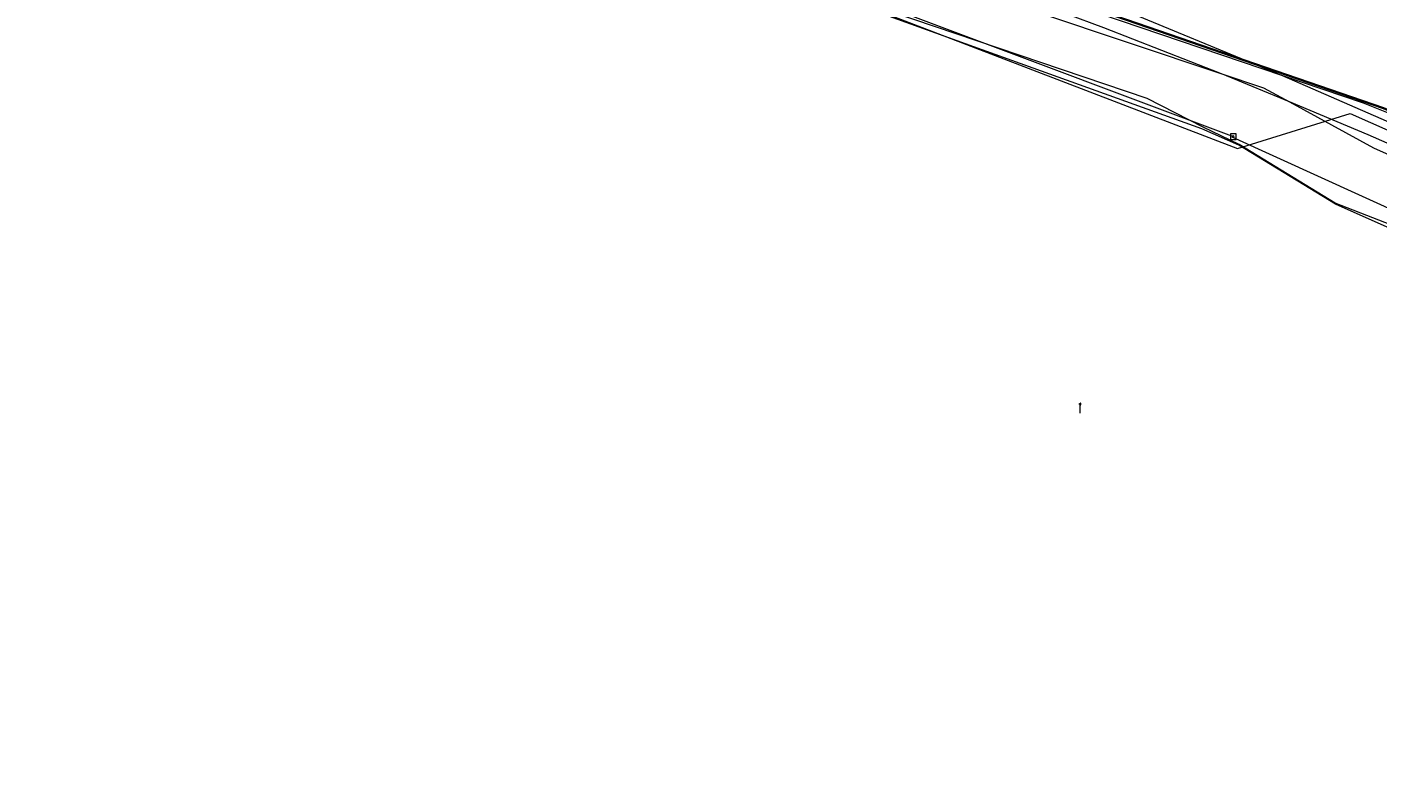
# Model space of a CAD drawing. Header units: metres. Extents: x 151922 to 154458, y 463415 to 464223.
# Tile 101 of 164: x 153590 to 153698, y 463834 to 463895. Entities that reach past the tile are written whole.
import ezdxf
from ezdxf.enums import TextEntityAlignment as Align
from ezdxf.lldxf.tags import DXFTag

# ---------------------------------------------------------------- set-up
doc = ezdxf.new("R2010")
doc.units = ezdxf.units.M
doc.layers.get('0').update_dxf_attribs({"lineweight": 9})
for name, color, linetype, lineweight in [('B-PV-KL-DATA_KABELBED-G', 90, 'Continuous', 9), ('B-PV-KL-ET_HS-G', 10, 'KL-HS-SO', 9), ('B-PV-KL-ET_LS-S', 190, 'Continuous', 9), ('B-PV-KL-ET_MS-G', 130, 'KL-MS-SO', 9), ('B-PV-KL-GAS_HD-G', 30, 'KL-GAS_HD-SO', 9), ('B-PV-KL-GAS_LD-G', 50, 'KL-GAS_LD-SO', 9), ('B-PV-KL-WATER-G', 170, 'KL-WATER-SO', 9), ('B-PV-RI-OVERIG_RIOOLPUT_INSPECTIE-S', 10, 'Continuous', 9)]:
    doc.layers.add(name, color=color, linetype=linetype, lineweight=lineweight)
doc.styles.add('NLCS-ISO', font='txt')
doc.styles.get("Standard").update_dxf_attribs({"font": 'arial.ttf'})
tags = doc.linetypes.add('KL-GAS_HD-SO', pattern='A,4,-1,[69,NLCS.SHX,S=0.5,R=0,X=0,Y=0],-1,4,-1,["H",Standard,S=1,R=0,X=0,Y=-0.5],-2', length=13).pattern_tags.tags
tags[18] = DXFTag(74, 10)
tags = doc.linetypes.add('KL-GAS_LD-SO', pattern='A,4,-1,[69,NLCS.SHX,S=0.5,R=0,X=0,Y=0],-1,4,-1,["L",Standard,S=1,R=0,X=0.25,Y=-0.5],-2', length=13).pattern_tags.tags
tags[18] = DXFTag(74, 10)
tags = doc.linetypes.add('KL-HS-SO', pattern='A,4,-1,[103,NLCS.SHX,S=0.75,R=0,X=0,Y=0],-1,4,-1,["H",Standard,S=1,R=0,X=0,Y=-0.5],-2', length=13).pattern_tags.tags
tags[18] = DXFTag(74, 10)
tags = doc.linetypes.add('KL-MS-SO', pattern='A,4,-1,[103,NLCS.SHX,S=0.75,R=0,X=0,Y=0],-1,4,-1,["M",Standard,S=1,R=0,X=0,Y=-0.5],-2', length=13).pattern_tags.tags
tags[18] = DXFTag(74, 10)
doc.linetypes.add('KL-WATER-SO', pattern='A,7,-0.5,[168,NLCS.SHX,S=0.75,R=0,X=0.75,Y=0],-2', length=9.5)

# ---------------------------------------------------------------- blocks, each defined once
blk = doc.blocks.new('SKL-ET_LS_MAST-SO')
for p, q in [((-0.05, 2.07), (0.05, 2.07)), ((-0.05, -2), (0.05, -2))]:
    blk.add_line(p, q)
for points in [[(-0.18, 1.76), (-0.22, 1.76), (-0.22, 1.84), (-0.18, 1.84), (-0.18, 1.79)], [(-0.18, 1.49), (-0.22, 1.49), (-0.22, 1.57), (-0.18, 1.57), (-0.18, 1.52)], [(-0.18, 1.79), (-0.05, 1.79)], [(-0.18, 1.76), (-0.05, 1.76)], [(-0.18, 1.52), (-0.05, 1.52)], [(-0.18, 1.49), (-0.05, 1.49)], [(-0.05, -2), (-0.05, 2.07)], [(0.05, -2), (0.05, 2.07)], [(0.18, 1.92), (0.05, 1.92)], [(0.18, 1.89), (0.05, 1.89)], [(0.18, 1.66), (0.05, 1.66)], [(0.18, 1.63), (0.05, 1.63)], [(0.18, 1.39), (0.05, 1.39)], [(0.18, 1.36), (0.05, 1.36)], [(0.18, 1.89), (0.22, 1.89), (0.22, 1.97), (0.18, 1.97), (0.18, 1.92)], [(0.18, 1.63), (0.22, 1.63), (0.22, 1.71), (0.18, 1.71), (0.18, 1.66)], [(0.18, 1.36), (0.22, 1.36), (0.22, 1.44), (0.18, 1.44), (0.18, 1.39)]]:
    blk.add_lwpolyline(points)
blk = doc.blocks.new('SRI-PUT_INSPECTIEPUT_RIOOLPUT-SO')
at = {"color": 0, "linetype": 'ByBlock', "lineweight": 18}
blk.add_lwpolyline([(-1.12, -1.12), (1.12, -1.12), (1.12, 1.12), (-1.12, 1.12)], close=True, dxfattribs=at)
at = {"color": 0, "linetype": 'ByBlock', "lineweight": 18, "style": 'NLCS-ISO'}
blk.add_text('r', height=1.5, dxfattribs=at).set_placement((0, 0.28), align=Align.MIDDLE_CENTER)

msp = doc.modelspace()

# ---------------------------------------------------------------- linework, layer by layer
at = {"layer": 'B-PV-KL-DATA_KABELBED-G', "ltscale": 0.5, "flags": 128}
for points in [[(153524.072, 463937.073), (153533.849, 463935.001), (153543.615, 463932.931), (153555.213, 463929.863), (153555.493, 463929.789), (153561.373, 463928.235), (153570.005, 463926.204), (153618.15, 463914.44), (153656.555, 463901.14), (153685.737, 463891.338), (153689.243, 463890.161), (153691.322, 463889.026), (153698.076, 463885.338), (153715.672, 463877.479), (153744.326, 463863.783), (153759.801, 463856.387), (153804.592, 463832.952), (153812.816, 463828.713)], [(153711.964, 463880.098), (153697.625, 463886.4), (153691.322, 463889.026), (153686.281, 463891.126), (153685.737, 463891.338), (153676.431, 463894.976), (153667.361, 463898.365), (153656.217, 463902.356), (153651.193, 463904.001), (153636.978, 463908.661), (153626.442, 463911.983), (153616.577, 463915.073), (153606.303, 463917.887), (153595.922, 463920.672), (153586.528, 463922.796), (153582.737, 463923.665), (153575.744, 463925.291), (153564.871, 463927.614), (153555.493, 463929.789), (153555.217, 463929.853), (153541.806, 463933.078), (153533.849, 463935.001), (153524.931, 463937.156)], [(153762.194, 463850.914), (153695.011, 463880.812), (153687.269, 463885.568), (153684.296, 463886.881), (153634.184, 463904.925), (153599.505, 463915.332), (153598.829, 463915.506), (153598.141, 463915.626), (153597.445, 463915.692), (153596.747, 463915.703), (153596.05, 463915.658), (153591.201, 463915.157), (153589.442, 463915.04), (153587.679, 463915.053), (153585.922, 463915.195), (153584.18, 463915.466), (153582.463, 463915.864), (153566.074, 463920.304), (153530.011, 463930.015)], [(153723.5, 463869.8), (153695, 463880.9), (153687.3, 463885.6), (153684.4, 463887), (153679.9, 463889.3), (153632.2, 463905.5), (153599.1, 463915.4), (153598.5, 463915.5), (153597.8, 463915.6), (153597.2, 463915.7), (153596.6, 463915.7), (153596, 463915.6), (153595.3, 463915.6), (153591.3, 463915.1), (153589.9, 463915)]]:
    msp.add_lwpolyline(points, dxfattribs=at)
at = {"layer": 'B-PV-KL-ET_HS-G', "ltscale": 0.5, "flags": 128}
for points in [[(154217.325, 463594.831), (154199.464, 463607.851), (154174.772, 463625.744), (154138.46, 463650.947), (154122.54, 463662.087), (154086.172, 463686.18), (154063.405, 463701.058), (154020.381, 463727.137), (154000, 463739.029), (153979.421, 463750), (153959.461, 463760.149), (153937.282, 463770.929), (153921.038, 463778.193), (153909.918, 463783.29), (153863.492, 463805.295), (153845.507, 463815.329), (153833.914, 463821.923), (153804.856, 463836.765), (153777.857, 463851.011), (153726.497, 463876.685), (153698.876, 463888.515), (153630.013, 463912.221), (153545.355, 463937.298), (153500, 463949.418), (153477.115, 463955.58), (153472.948, 463954.084), (153397.664, 463972.899), (153389.981, 463974.891), (153297.059, 464000), (153230.927, 464016.101), (153191.767, 464024.924), (153127.848, 464037.602), (153078.676, 464043.845), (153033.425, 464046.759), (153000, 464048.182), (152986.263, 464048.318), (152908.209, 464046.578), (152854.809, 464040.024), (152781.287, 464027.888), (152749.862, 464020.685), (152720.796, 464013.331), (152657.499, 463993.718), (152622.75, 463979.671), (152593.461, 463966.988), (152549.878, 463945.752), (152535.25, 463937.536), (152520.495, 463929.673), (152449.971, 463971.21), (152420.496, 463991.538), (152405.025, 464000), (152387.805, 464009.876), (152344.535, 464035.351), (152314.733, 464052.864)], [(154217.296, 463594.791), (154199.435, 463607.811), (154174.743, 463625.703), (154138.431, 463650.906), (154122.512, 463662.046), (154086.145, 463686.138), (154063.378, 463701.016), (154020.355, 463727.094), (154000, 463738.971), (153979.315, 463750), (153959.439, 463760.104), (153937.261, 463770.884), (153921.017, 463778.147), (153909.897, 463783.245), (153863.469, 463805.251), (153845.482, 463815.285), (153833.89, 463821.879), (153804.833, 463836.721), (153777.834, 463850.967), (153726.476, 463876.64), (153698.858, 463888.468), (153629.998, 463912.173), (153545.341, 463937.25), (153500, 463949.366), (153477.117, 463955.528), (153472.951, 463954.032), (153397.652, 463972.851), (153389.968, 463974.843), (153296.867, 464000)], [(154217.354, 463594.871), (154199.493, 463607.891), (154174.801, 463625.785), (154138.489, 463650.988), (154122.568, 463662.128), (154086.199, 463686.222), (154063.432, 463701.1), (154020.407, 463727.18), (154000, 463739.087), (153979.528, 463750), (153959.483, 463760.194), (153937.303, 463770.974), (153921.059, 463778.239), (153909.939, 463783.335), (153863.515, 463805.339), (153845.532, 463815.373), (153833.938, 463821.967), (153804.879, 463836.809), (153777.88, 463851.055), (153726.518, 463876.73), (153698.894, 463888.562), (153630.028, 463912.269), (153545.369, 463937.346), (153500, 463949.469), (153477.113, 463955.632), (153472.945, 463954.136), (153397.676, 463972.947), (153389.994, 463974.939), (153297.251, 464000)]]:
    msp.add_lwpolyline(points, dxfattribs=at)
at = {"layer": 'B-PV-KL-ET_MS-G', "ltscale": 0.5, "flags": 128}
msp.add_lwpolyline([(153494.296, 463941.714), (153497.505, 463948.316), (153566.13, 463929.915), (153604.756, 463919.521), (153610.187, 463917.895), (153615.608, 463916.24), (153621.022, 463914.558), (153626.427, 463912.849), (153631.823, 463911.112), (153636.79, 463909.487), (153641.751, 463907.839), (153646.703, 463906.167), (153651.648, 463904.472), (153656.585, 463902.755), (153697.23, 463888.949), (153701.394, 463887.294), (153705.547, 463885.611), (153709.689, 463883.903), (153713.82, 463882.169), (153717.94, 463880.409)], dxfattribs=at)
at = {"layer": 'B-PV-KL-GAS_HD-G', "ltscale": 0.5, "flags": 128}
msp.add_lwpolyline([(153515.878, 463938.227), (153581.085, 463919.74), (153653.91, 463898.086), (153687.144, 463885.297), (153696.206, 463888.106), (153735.359, 463870.759), (153757.839, 463859.862), (153832.738, 463821.653)], dxfattribs=at)
at = {"layer": 'B-PV-KL-GAS_LD-G', "ltscale": 0.5, "flags": 128}
msp.add_lwpolyline([(153670.926, 463899.04), (153676.705, 463896.943), (153690.674, 463891.165), (153704.53, 463885.12), (153718.268, 463878.813), (153731.883, 463872.246), (153745.371, 463865.421), (153745.36, 463865.404), (153755.466, 463860.364), (153763.633, 463856.133), (153782.73, 463846.167), (153793.53, 463840.597), (153827.732, 463822.478)], dxfattribs=at)
at = {"layer": 'B-PV-KL-WATER-G', "ltscale": 0.5, "flags": 128}
for points in [[(153638.281, 463904.487), (153686.881, 463886.225)], [(153686.71, 463886.225), (153732.401, 463865.402)]]:
    msp.add_lwpolyline(points, dxfattribs=at)

# ---------------------------------------------------------------- block references
at = {"layer": 'B-PV-KL-ET_LS-S', "xscale": 0.2, "yscale": 0.2, "zscale": 0.2}
msp.add_blockref('SKL-ET_LS_MAST-SO', (153674.531, 463864.448), dxfattribs=at)
at = {"layer": 'B-PV-RI-OVERIG_RIOOLPUT_INSPECTIE-S', "xscale": 0.2, "yscale": 0.2, "zscale": 0.2}
msp.add_blockref('SRI-PUT_INSPECTIEPUT_RIOOLPUT-SO', (153686.812, 463886.246), dxfattribs=at)

doc.saveas('drawing.dxf')
